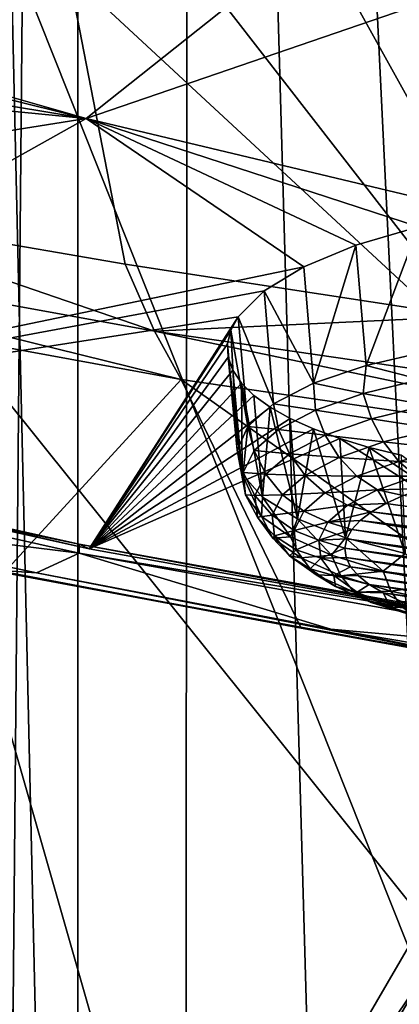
# Model space of a CAD drawing. Header units: millimetres. Extents: x -24 to 24, y 0 to 188.
# Tile 68 of 256: x -10.97 to -9.92, y 128.16 to 130.89. Entities that reach past the tile are written whole.
import ezdxf

# ---------------------------------------------------------------- set-up
doc = ezdxf.new("R2010")
doc.units = ezdxf.units.MM
doc.header["$LTSCALE"] = 58.620611
for name, color, linetype in [('12', 7, 'CONTINUOUS'), ('13', 7, 'CONTINUOUS'), ('147', 7, 'CONTINUOUS'), ('161', 7, 'CONTINUOUS'), ('191', 7, 'CONTINUOUS'), ('194', 7, 'CONTINUOUS'), ('197', 7, 'CONTINUOUS'), ('2', 7, 'CONTINUOUS'), ('211', 7, 'CONTINUOUS'), ('212', 7, 'CONTINUOUS'), ('213', 7, 'CONTINUOUS'), ('229', 7, 'CONTINUOUS'), ('253', 7, 'CONTINUOUS'), ('347', 7, 'CONTINUOUS'), ('366', 7, 'CONTINUOUS'), ('367', 7, 'CONTINUOUS'), ('368', 7, 'CONTINUOUS'), ('369', 7, 'CONTINUOUS'), ('370', 7, 'CONTINUOUS')]:
    doc.layers.add(name, color=color, linetype=linetype)

msp = doc.modelspace()

# ---------------------------------------------------------------- linework, layer by layer
at = {"layer": '12', "color": 7, "linetype": 'CONTINUOUS'}
for points in [[(-13.2, 136.9457, 106.8622), (0, 136.9457, 106.8622), (0, 114.8352, 36.7366), (-13.2, 136.9457, 106.8622)], [(-13.1992, 125.1156, 69.3419), (-13.2, 136.9457, 106.8622), (0, 114.8352, 36.7366), (-13.1992, 125.1156, 69.3419)]]:
    msp.add_3dface(points, dxfattribs=at)
at = {"layer": '13', "color": 7, "linetype": 'CONTINUOUS'}
for points in [[(-7.2577, 131.0048, 109.2596), (-13.2, 136.6192, 107.4894), (-8.2314, 130.1761, 109.5209), (-7.2577, 131.0048, 109.2596)], [(-8.2314, 130.1761, 109.5209), (-13.2, 136.6192, 107.4894), (-9.1019, 129.2487, 109.8133), (-8.2314, 130.1761, 109.5209)], [(-9.1019, 129.2487, 109.8133), (-13.2, 136.6192, 107.4894), (-9.8581, 128.2343, 110.1332), (-9.1019, 129.2487, 109.8133)], [(-9.8581, 128.2343, 110.1332), (-13.2, 136.6192, 107.4894), (-10.4906, 127.1456, 110.4764), (-9.8581, 128.2343, 110.1332)], [(-10.4906, 127.1456, 110.4764), (-13.2, 136.6192, 107.4894), (-10.9914, 125.9962, 110.8388), (-10.4906, 127.1456, 110.4764)]]:
    msp.add_3dface(points, dxfattribs=at)
at = {"layer": '147', "color": 7, "linetype": 'CONTINUOUS'}
for points in [[(-10.9853, 126.1632, 111.3104), (-15.1798, 135.0402, 108.5115), (-10.4832, 127.3104, 110.9487), (-10.9853, 126.1632, 111.3104)], [(-10.4832, 127.3104, 110.9487), (-15.1798, 135.0402, 108.5115), (-9.85, 128.3969, 110.6062), (-10.4832, 127.3104, 110.9487)], [(-9.85, 128.3969, 110.6062), (-15.1798, 135.0402, 108.5115), (-9.0934, 129.4091, 110.287), (-9.85, 128.3969, 110.6062)], [(-9.0934, 129.4091, 110.287), (-15.1798, 135.0402, 108.5115), (-8.223, 130.3344, 109.9953), (-9.0934, 129.4091, 110.287)], [(-8.223, 130.3344, 109.9953), (-15.1798, 135.0402, 108.5115), (-7.2497, 131.1612, 109.7346), (-8.223, 130.3344, 109.9953)]]:
    msp.add_3dface(points, dxfattribs=at)
at = {"layer": '161', "color": 7, "linetype": 'CONTINUOUS'}
for points in [[(-11.3861, 111.118, 116.3687), (-10.5259, 110.6064, 116.5301), (-11.2006, 140.014, 208.4145), (-11.3861, 111.118, 116.3687)], [(-11.2006, 140.014, 208.4145), (-10.5259, 110.6064, 116.5301), (-10.4987, 139.4836, 208.1706), (-11.2006, 140.014, 208.4145)], [(-10.5259, 110.6064, 116.5301), (-9.6618, 110.1407, 116.6769), (-10.4987, 139.4836, 208.1706), (-10.5259, 110.6064, 116.5301)], [(-10.4987, 139.4836, 208.1706), (-9.6618, 110.1407, 116.6769), (-9.8016, 138.9973, 207.9467), (-10.4987, 139.4836, 208.1706)]]:
    msp.add_3dface(points, dxfattribs=at)
at = {"layer": '191', "color": 7, "linetype": 'CONTINUOUS'}
for points in [[(-9.8581, 128.2343, 110.1332), (-10.4832, 127.3104, 110.9487), (-9.85, 128.3969, 110.6062), (-9.8581, 128.2343, 110.1332)], [(-9.8581, 128.2343, 110.1332), (-10.4906, 127.1456, 110.4764), (-10.4832, 127.3104, 110.9487), (-9.8581, 128.2343, 110.1332)]]:
    msp.add_3dface(points, dxfattribs=at)
at = {"layer": '194', "color": 7, "linetype": 'CONTINUOUS'}
for points in [[(-12.8344, 131.9744, 214.4145), (-10.9559, 131.6461, 213.3732), (-11.6011, 130.3735, 215.662), (-12.8344, 131.9744, 214.4145)], [(-11.6011, 130.3735, 215.662), (-10.9559, 131.6461, 213.3732), (-10.6783, 130.2148, 215.1586), (-11.6011, 130.3735, 215.662)], [(-10.9559, 131.6461, 213.3732), (-8.9853, 131.3709, 212.5004), (-9.7316, 130.0694, 214.6974), (-10.9559, 131.6461, 213.3732)], [(-10.6783, 130.2148, 215.1586), (-10.9559, 131.6461, 213.3732), (-9.7316, 130.0694, 214.6974), (-10.6783, 130.2148, 215.1586)]]:
    msp.add_3dface(points, dxfattribs=at)
at = {"layer": '197', "color": 7, "linetype": 'CONTINUOUS'}
for points in [[(-11.6011, 130.3735, 215.662), (-10.5973, 130.029, 215.4252), (-12.393, 130.3558, 216.4615), (-11.6011, 130.3735, 215.662)], [(-12.393, 130.3558, 216.4615), (-10.5973, 130.029, 215.4252), (-10.5232, 129.8954, 215.7271), (-12.393, 130.3558, 216.4615)], [(-12.2944, 130.2194, 216.7546), (-12.393, 130.3558, 216.4615), (-10.5232, 129.8954, 215.7271), (-12.2944, 130.2194, 216.7546)], [(-11.6011, 130.3735, 215.662), (-10.6783, 130.2148, 215.1586), (-10.5973, 130.029, 215.4252), (-11.6011, 130.3735, 215.662)], [(-10.6783, 130.2148, 215.1586), (-9.7316, 130.0694, 214.6974), (-10.5973, 130.029, 215.4252), (-10.6783, 130.2148, 215.1586)], [(-9.7316, 130.0694, 214.6974), (-8.707, 129.7547, 214.5551), (-10.5973, 130.029, 215.4252), (-9.7316, 130.0694, 214.6974)], [(-10.5973, 130.029, 215.4252), (-8.707, 129.7547, 214.5551), (-8.6584, 129.623, 214.8633), (-10.5973, 130.029, 215.4252)], [(-10.5232, 129.8954, 215.7271), (-10.5973, 130.029, 215.4252), (-8.6584, 129.623, 214.8633), (-10.5232, 129.8954, 215.7271)]]:
    msp.add_3dface(points, dxfattribs=at)
at = {"layer": '2', "color": 7, "linetype": 'CONTINUOUS'}
for points in [[(-12.766, 148, -20.6178), (-10.8092, 148, -21.7077), (-12.766, 0.5, -20.6178), (-12.766, 148, -20.6178)], [(-12.766, 0.5, -20.6178), (-10.8092, 148, -21.7077), (-10.8092, 0.5, -21.7077), (-12.766, 0.5, -20.6178)], [(-10.8092, 148, 21.7077), (-12.766, 148, 20.6178), (-11.0277, 123.9702, 21.5975), (-10.8092, 148, 21.7077)], [(-9.6437, 123.9909, 22.25), (-10.8092, 148, 21.7077), (-11.0277, 123.9702, 21.5975), (-9.6437, 123.9909, 22.25)], [(-10.8092, 148, -21.7077), (-8.7601, 148, -22.6125), (-10.8092, 0.5, -21.7077), (-10.8092, 148, -21.7077)], [(-10.8092, 0.5, -21.7077), (-8.7601, 148, -22.6125), (-8.7601, 0.5, -22.6125), (-10.8092, 0.5, -21.7077)], [(-8.7601, 148, 22.6125), (-10.8092, 148, 21.7077), (-9.6437, 123.9909, 22.25), (-8.7601, 148, 22.6125)]]:
    msp.add_3dface(points, dxfattribs=at)
at = {"layer": '211', "color": 7, "linetype": 'CONTINUOUS'}
for points in [[(-12.2944, 130.2194, 216.7546), (-10.5232, 129.8954, 215.7271), (-11.0121, 129.3628, 218.8427), (-12.2944, 130.2194, 216.7546)], [(-11.0121, 129.3628, 218.8427), (-10.5232, 129.8954, 215.7271), (-10.1901, 129.2062, 218.3463), (-11.0121, 129.3628, 218.8427)], [(-10.5232, 129.8954, 215.7271), (-8.6584, 129.623, 214.8633), (-9.3435, 129.062, 217.889), (-10.5232, 129.8954, 215.7271)], [(-10.1901, 129.2062, 218.3463), (-10.5232, 129.8954, 215.7271), (-9.3435, 129.062, 217.889), (-10.1901, 129.2062, 218.3463)]]:
    msp.add_3dface(points, dxfattribs=at)
at = {"layer": '212', "color": 7, "linetype": 'CONTINUOUS'}
for points in [[(-10.9239, 129.3595, 218.9812), (-11.7131, 129.5266, 219.5112), (-11.0627, 129.3686, 218.9724), (-10.9239, 129.3595, 218.9812)], [(-11.0121, 129.3628, 218.8427), (-10.1901, 129.2062, 218.3463), (-11.0627, 129.3686, 218.9724), (-11.0121, 129.3628, 218.8427)], [(-10.1901, 129.2062, 218.3463), (-9.4728, 129.0771, 218.048), (-11.0627, 129.3686, 218.9724), (-10.1901, 129.2062, 218.3463)], [(-9.4728, 129.0771, 218.048), (-10.9239, 129.3595, 218.9812), (-11.0627, 129.3686, 218.9724), (-9.4728, 129.0771, 218.048)], [(-10.1084, 129.2042, 218.4888), (-10.9239, 129.3595, 218.9812), (-9.4728, 129.0771, 218.048), (-10.1084, 129.2042, 218.4888)], [(-10.1901, 129.2062, 218.3463), (-9.3435, 129.062, 217.889), (-9.4728, 129.0771, 218.048), (-10.1901, 129.2062, 218.3463)], [(-9.2685, 129.0612, 218.0351), (-10.1084, 129.2042, 218.4888), (-9.4728, 129.0771, 218.048), (-9.2685, 129.0612, 218.0351)]]:
    msp.add_3dface(points, dxfattribs=at)
at = {"layer": '213', "color": 7, "linetype": 'CONTINUOUS'}
for points in [[(-12.3386, 129.7559, 220.2362), (-11.7131, 129.5266, 219.5112), (-10.8054, 129.414, 219.1518), (-12.3386, 129.7559, 220.2362)], [(-11.7131, 129.5266, 219.5112), (-10.9239, 129.3595, 218.9812), (-10.8054, 129.414, 219.1518), (-11.7131, 129.5266, 219.5112)], [(-10.9239, 129.3595, 218.9812), (-10.1084, 129.2042, 218.4888), (-10.8054, 129.414, 219.1518), (-10.9239, 129.3595, 218.9812)], [(-10.8054, 129.414, 219.1518), (-10.1084, 129.2042, 218.4888), (-9.1682, 129.1189, 218.2159), (-10.8054, 129.414, 219.1518)], [(-10.1084, 129.2042, 218.4888), (-9.2685, 129.0612, 218.0351), (-9.1682, 129.1189, 218.2159), (-10.1084, 129.2042, 218.4888)]]:
    msp.add_3dface(points, dxfattribs=at)
at = {"layer": '229', "color": 7, "linetype": 'CONTINUOUS'}
for points in [[(-12.3389, 129.7808, 220.2286), (-12.3386, 129.7559, 220.2362), (-10.8058, 129.4389, 219.1442), (-12.3389, 129.7808, 220.2286)], [(-12.3386, 129.7559, 220.2362), (-10.8054, 129.414, 219.1518), (-10.8058, 129.4389, 219.1442), (-12.3386, 129.7559, 220.2362)], [(-10.8058, 129.4389, 219.1442), (-10.8054, 129.414, 219.1518), (-9.1686, 129.1438, 218.2083), (-10.8058, 129.4389, 219.1442)], [(-10.8054, 129.414, 219.1518), (-9.1682, 129.1189, 218.2159), (-9.1686, 129.1438, 218.2083), (-10.8054, 129.414, 219.1518)]]:
    msp.add_3dface(points, dxfattribs=at)
at = {"layer": '253', "color": 7, "linetype": 'CONTINUOUS'}
for points in [[(-10.7859, 130.6183, 222.6803), (-9.4635, 131.6686, 225.2414), (-11.8022, 130.9083, 223.5995), (-10.7859, 130.6183, 222.6803)], [(-8.4838, 131.4074, 224.413), (-9.4635, 131.6686, 225.2414), (-10.7859, 130.6183, 222.6803), (-8.4838, 131.4074, 224.413)], [(-9.6864, 130.3559, 221.848), (-8.4838, 131.4074, 224.413), (-10.7859, 130.6183, 222.6803), (-9.6864, 130.3559, 221.848)], [(-10.7859, 130.6183, 222.6803), (-11.8022, 130.9083, 223.5995), (-11.8307, 130.8755, 223.511), (-10.7859, 130.6183, 222.6803)], [(-11.9224, 130.8055, 223.3242), (-10.7859, 130.6183, 222.6803), (-11.8307, 130.8755, 223.511), (-11.9224, 130.8055, 223.3242)], [(-12.0511, 130.7416, 223.1563), (-10.7859, 130.6183, 222.6803), (-11.9224, 130.8055, 223.3242), (-12.0511, 130.7416, 223.1563)], [(-13.7179, 130.1514, 221.493), (-10.7859, 130.6183, 222.6803), (-12.0511, 130.7416, 223.1563), (-13.7179, 130.1514, 221.493)], [(-12.3073, 129.7669, 220.2736), (-10.7859, 130.6183, 222.6803), (-13.7179, 130.1514, 221.493), (-12.3073, 129.7669, 220.2736)], [(-10.7859, 130.6183, 222.6803), (-12.3073, 129.7669, 220.2736), (-10.1832, 130.2071, 221.4774), (-10.7859, 130.6183, 222.6803)], [(-9.6864, 130.3559, 221.848), (-10.7859, 130.6183, 222.6803), (-9.865, 130.3185, 221.7614), (-9.6864, 130.3559, 221.848)], [(-9.865, 130.3185, 221.7614), (-10.7859, 130.6183, 222.6803), (-10.0385, 130.2673, 221.6342), (-9.865, 130.3185, 221.7614)], [(-10.0385, 130.2673, 221.6342), (-10.7859, 130.6183, 222.6803), (-10.1832, 130.2071, 221.4774), (-10.0385, 130.2673, 221.6342)], [(-10.1832, 130.2071, 221.4774), (-12.3073, 129.7669, 220.2736), (-10.2927, 130.1408, 221.2979), (-10.1832, 130.2071, 221.4774)], [(-10.2927, 130.1408, 221.2979), (-12.3073, 129.7669, 220.2736), (-10.3651, 130.0688, 221.0972), (-10.2927, 130.1408, 221.2979)], [(-12.3073, 129.7669, 220.2736), (-10.7782, 129.4259, 219.192), (-10.3651, 130.0688, 221.0972), (-12.3073, 129.7669, 220.2736)], [(-10.3651, 130.0688, 221.0972), (-10.7782, 129.4259, 219.192), (-10.3855, 130.0317, 220.9918), (-10.3651, 130.0688, 221.0972)], [(-10.3855, 130.0317, 220.9918), (-10.7782, 129.4259, 219.192), (-10.3948, 129.9945, 220.8849), (-10.3855, 130.0317, 220.9918)], [(-10.3948, 129.9945, 220.8849), (-10.7782, 129.4259, 219.192), (-10.393, 129.9575, 220.7776), (-10.3948, 129.9945, 220.8849)], [(-10.393, 129.9575, 220.7776), (-10.7782, 129.4259, 219.192), (-10.38, 129.9211, 220.671), (-10.393, 129.9575, 220.7776)], [(-10.38, 129.9211, 220.671), (-10.7782, 129.4259, 219.192), (-10.3561, 129.8855, 220.5659), (-10.38, 129.9211, 220.671)], [(-10.3561, 129.8855, 220.5659), (-10.7782, 129.4259, 219.192), (-10.3213, 129.8512, 220.4636), (-10.3561, 129.8855, 220.5659)], [(-10.3213, 129.8512, 220.4636), (-10.7782, 129.4259, 219.192), (-10.2762, 129.8183, 220.3649), (-10.3213, 129.8512, 220.4636)], [(-10.2762, 129.8183, 220.3649), (-10.7782, 129.4259, 219.192), (-10.2211, 129.7872, 220.2709), (-10.2762, 129.8183, 220.3649)], [(-10.2211, 129.7872, 220.2709), (-10.7782, 129.4259, 219.192), (-10.1565, 129.7582, 220.1824), (-10.2211, 129.7872, 220.2709)], [(-10.1565, 129.7582, 220.1824), (-10.7782, 129.4259, 219.192), (-10.083, 129.7315, 220.1003), (-10.1565, 129.7582, 220.1824)], [(-10.7782, 129.4259, 219.192), (-9.1452, 129.1316, 218.2585), (-10.083, 129.7315, 220.1003), (-10.7782, 129.4259, 219.192)], [(-10.083, 129.7315, 220.1003), (-9.1452, 129.1316, 218.2585), (-10.0015, 129.7073, 220.0254), (-10.083, 129.7315, 220.1003)], [(-10.0015, 129.7073, 220.0254), (-9.1452, 129.1316, 218.2585), (-9.9127, 129.686, 219.9584), (-10.0015, 129.7073, 220.0254)]]:
    msp.add_3dface(points, dxfattribs=at)
at = {"layer": '347', "color": 7, "linetype": 'CONTINUOUS'}
for points in [[(-12.3389, 129.7808, 220.2286), (-10.8058, 129.4389, 219.1442), (-10.7782, 129.4259, 219.192), (-12.3389, 129.7808, 220.2286)], [(-12.3389, 129.7808, 220.2286), (-10.7782, 129.4259, 219.192), (-12.3073, 129.7669, 220.2736), (-12.3389, 129.7808, 220.2286)], [(-10.8058, 129.4389, 219.1442), (-9.1686, 129.1438, 218.2083), (-9.1452, 129.1316, 218.2585), (-10.8058, 129.4389, 219.1442)], [(-10.8058, 129.4389, 219.1442), (-9.1452, 129.1316, 218.2585), (-10.7782, 129.4259, 219.192), (-10.8058, 129.4389, 219.1442)]]:
    msp.add_3dface(points, dxfattribs=at)
at = {"layer": '366', "color": 7, "linetype": 'CONTINUOUS'}
for points in [[(-9.9077, 129.5736, 221.4895), (-9.9553, 129.552, 221.4209), (-8.4624, 129.347, 220.7706), (-9.9077, 129.5736, 221.4895)], [(-9.9553, 129.552, 221.4209), (-9.995, 129.5291, 221.3482), (-8.4624, 129.347, 220.7706), (-9.9553, 129.552, 221.4209)], [(-10.0266, 129.505, 221.272), (-8.494, 129.3229, 220.6944), (-9.995, 129.5291, 221.3482), (-10.0266, 129.505, 221.272)], [(-9.995, 129.5291, 221.3482), (-8.494, 129.3229, 220.6944), (-8.4624, 129.347, 220.7706), (-9.995, 129.5291, 221.3482)], [(-10.0498, 129.48, 221.1927), (-8.5813, 129.2784, 220.5531), (-10.0266, 129.505, 221.272), (-10.0498, 129.48, 221.1927)], [(-8.5337, 129.3, 220.6218), (-8.494, 129.3229, 220.6944), (-10.0266, 129.505, 221.272), (-8.5337, 129.3, 220.6218)], [(-8.5813, 129.2784, 220.5531), (-8.5337, 129.3, 220.6218), (-10.0266, 129.505, 221.272), (-8.5813, 129.2784, 220.5531)], [(-10.0642, 129.4544, 221.1114), (-8.6363, 129.2583, 220.4895), (-10.0498, 129.48, 221.1927), (-10.0642, 129.4544, 221.1114)], [(-8.6363, 129.2583, 220.4895), (-8.5813, 129.2784, 220.5531), (-10.0498, 129.48, 221.1927), (-8.6363, 129.2583, 220.4895)], [(-10.0696, 129.4285, 221.0292), (-8.698, 129.2401, 220.4318), (-10.0642, 129.4544, 221.1114), (-10.0696, 129.4285, 221.0292)], [(-8.7656, 129.224, 220.3805), (-8.698, 129.2401, 220.4318), (-10.0696, 129.4285, 221.0292), (-8.7656, 129.224, 220.3805)], [(-10.0659, 129.4025, 220.9469), (-8.7656, 129.224, 220.3805), (-10.0696, 129.4285, 221.0292), (-10.0659, 129.4025, 220.9469)], [(-8.698, 129.2401, 220.4318), (-8.6363, 129.2583, 220.4895), (-10.0642, 129.4544, 221.1114), (-8.698, 129.2401, 220.4318)], [(-8.8385, 129.21, 220.3363), (-8.7656, 129.224, 220.3805), (-10.0659, 129.4025, 220.9469), (-8.8385, 129.21, 220.3363)], [(-10.0532, 129.3768, 220.8653), (-8.8385, 129.21, 220.3363), (-10.0659, 129.4025, 220.9469), (-10.0532, 129.3768, 220.8653)], [(-8.9158, 129.1984, 220.2995), (-8.8385, 129.21, 220.3363), (-10.0532, 129.3768, 220.8653), (-8.9158, 129.1984, 220.2995)], [(-10.0317, 129.3517, 220.7856), (-8.9158, 129.1984, 220.2995), (-10.0532, 129.3768, 220.8653), (-10.0317, 129.3517, 220.7856)], [(-8.9968, 129.1893, 220.2707), (-8.9158, 129.1984, 220.2995), (-10.0317, 129.3517, 220.7856), (-8.9968, 129.1893, 220.2707)], [(-10.0015, 129.3273, 220.7083), (-8.9968, 129.1893, 220.2707), (-10.0317, 129.3517, 220.7856), (-10.0015, 129.3273, 220.7083)], [(-9.0804, 129.1828, 220.2501), (-8.9968, 129.1893, 220.2707), (-10.0015, 129.3273, 220.7083), (-9.0804, 129.1828, 220.2501)], [(-9.9631, 129.3041, 220.6346), (-9.0804, 129.1828, 220.2501), (-10.0015, 129.3273, 220.7083), (-9.9631, 129.3041, 220.6346)], [(-9.1659, 129.179, 220.238), (-9.0804, 129.1828, 220.2501), (-9.9631, 129.3041, 220.6346), (-9.1659, 129.179, 220.238)], [(-9.9167, 129.2821, 220.565), (-9.1659, 129.179, 220.238), (-9.9631, 129.3041, 220.6346), (-9.9167, 129.2821, 220.565)]]:
    msp.add_3dface(points, dxfattribs=at)
at = {"layer": '367', "color": 7, "linetype": 'CONTINUOUS'}
for points in [[(-9.8352, 129.9747, 221.851), (-10.0104, 129.9345, 221.7235), (-9.8594, 129.8955, 221.8404), (-9.8352, 129.9747, 221.851)], [(-10.0104, 129.9345, 221.7235), (-10.1562, 129.8849, 221.566), (-10.0184, 129.8568, 221.7176), (-10.0104, 129.9345, 221.7235)], [(-9.8594, 129.8955, 221.8404), (-10.0104, 129.9345, 221.7235), (-10.0184, 129.8568, 221.7176), (-9.8594, 129.8955, 221.8404)], [(-9.8594, 129.8955, 221.8404), (-10.0184, 129.8568, 221.7176), (-9.8412, 129.824, 221.8343), (-9.8594, 129.8955, 221.8404)], [(-10.1562, 129.8849, 221.566), (-10.2669, 129.8276, 221.3843), (-10.151, 129.81, 221.5691), (-10.1562, 129.8849, 221.566)], [(-10.0184, 129.8568, 221.7176), (-10.1562, 129.8849, 221.566), (-10.151, 129.81, 221.5691), (-10.0184, 129.8568, 221.7176)], [(-10.0184, 129.8568, 221.7176), (-10.151, 129.81, 221.5691), (-9.9955, 129.7864, 221.7152), (-10.0184, 129.8568, 221.7176)], [(-9.8412, 129.824, 221.8343), (-10.0184, 129.8568, 221.7176), (-9.9955, 129.7864, 221.7152), (-9.8412, 129.824, 221.8343)], [(-10.151, 129.81, 221.5691), (-10.2669, 129.8276, 221.3843), (-10.2528, 129.7566, 221.3999), (-10.151, 129.81, 221.5691)], [(-10.151, 129.81, 221.5691), (-10.2528, 129.7566, 221.3999), (-10.1242, 129.741, 221.5711), (-10.151, 129.81, 221.5691)], [(-9.9955, 129.7864, 221.7152), (-10.151, 129.81, 221.5691), (-10.1242, 129.741, 221.5711), (-9.9955, 129.7864, 221.7152)], [(-9.8412, 129.824, 221.8343), (-9.9955, 129.7864, 221.7152), (-9.8145, 129.7582, 221.8132), (-9.8412, 129.824, 221.8343)], [(-9.9955, 129.7864, 221.7152), (-10.1242, 129.741, 221.5711), (-9.962, 129.7223, 221.6994), (-9.9955, 129.7864, 221.7152)], [(-9.8145, 129.7582, 221.8132), (-9.9955, 129.7864, 221.7152), (-9.962, 129.7223, 221.6994), (-9.8145, 129.7582, 221.8132)], [(-10.2528, 129.7566, 221.3999), (-10.223, 129.6892, 221.4069), (-10.1242, 129.741, 221.5711), (-10.2528, 129.7566, 221.3999)], [(-9.8145, 129.7582, 221.8132), (-9.962, 129.7223, 221.6994), (-9.7811, 129.7022, 221.7781), (-9.8145, 129.7582, 221.8132)], [(-10.1242, 129.741, 221.5711), (-10.223, 129.6892, 221.4069), (-10.0849, 129.6789, 221.5617), (-10.1242, 129.741, 221.5711)], [(-9.962, 129.7223, 221.6994), (-10.1242, 129.741, 221.5711), (-10.0849, 129.6789, 221.5617), (-9.962, 129.7223, 221.6994)], [(-9.962, 129.7223, 221.6994), (-10.0849, 129.6789, 221.5617), (-9.9198, 129.6684, 221.671), (-9.962, 129.7223, 221.6994)], [(-9.7811, 129.7022, 221.7781), (-9.962, 129.7223, 221.6994), (-9.9198, 129.6684, 221.671), (-9.7811, 129.7022, 221.7781)], [(-9.7428, 129.6594, 221.7314), (-9.7811, 129.7022, 221.7781), (-9.9198, 129.6684, 221.671), (-9.7428, 129.6594, 221.7314)], [(-10.223, 129.6892, 221.4069), (-10.1793, 129.6294, 221.4048), (-10.0849, 129.6789, 221.5617), (-10.223, 129.6892, 221.4069)], [(-10.0849, 129.6789, 221.5617), (-10.1793, 129.6294, 221.4048), (-10.0356, 129.6276, 221.5414), (-10.0849, 129.6789, 221.5617)], [(-9.9198, 129.6684, 221.671), (-10.0849, 129.6789, 221.5617), (-10.0356, 129.6276, 221.5414), (-9.9198, 129.6684, 221.671)], [(-9.8716, 129.628, 221.6319), (-9.9198, 129.6684, 221.671), (-10.0356, 129.6276, 221.5414), (-9.8716, 129.628, 221.6319)], [(-9.8716, 129.628, 221.6319), (-9.7428, 129.6594, 221.7314), (-9.9198, 129.6684, 221.671), (-9.8716, 129.628, 221.6319)], [(-10.1793, 129.6294, 221.4048), (-10.1244, 129.581, 221.3938), (-10.0356, 129.6276, 221.5414), (-10.1793, 129.6294, 221.4048)], [(-10.1244, 129.581, 221.3938), (-9.9791, 129.5901, 221.5116), (-10.0356, 129.6276, 221.5414), (-10.1244, 129.581, 221.3938)], [(-9.9791, 129.5901, 221.5116), (-9.8716, 129.628, 221.6319), (-10.0356, 129.6276, 221.5414), (-9.9791, 129.5901, 221.5116)], [(-9.9791, 129.5901, 221.5116), (-9.8527, 129.5937, 221.5531), (-9.8716, 129.628, 221.6319), (-9.9791, 129.5901, 221.5116)], [(-9.9077, 129.5736, 221.4895), (-9.8527, 129.5937, 221.5531), (-9.9791, 129.5901, 221.5116), (-9.9077, 129.5736, 221.4895)], [(-10.0616, 129.5468, 221.3745), (-9.9791, 129.5901, 221.5116), (-10.1244, 129.581, 221.3938), (-10.0616, 129.5468, 221.3745)], [(-10.0616, 129.5468, 221.3745), (-9.9553, 129.552, 221.4209), (-9.9791, 129.5901, 221.5116), (-10.0616, 129.5468, 221.3745)], [(-9.9553, 129.552, 221.4209), (-9.9077, 129.5736, 221.4895), (-9.9791, 129.5901, 221.5116), (-9.9553, 129.552, 221.4209)], [(-9.995, 129.5291, 221.3482), (-9.9553, 129.552, 221.4209), (-10.0616, 129.5468, 221.3745), (-9.995, 129.5291, 221.3482)]]:
    msp.add_3dface(points, dxfattribs=at)
at = {"layer": '368', "color": 7, "linetype": 'CONTINUOUS'}
for points in [[(-10.2528, 129.7566, 221.3999), (-10.2669, 129.8276, 221.3843), (-10.3383, 129.7649, 221.1855), (-10.2528, 129.7566, 221.3999)], [(-10.3383, 129.7649, 221.1855), (-10.3677, 129.6992, 220.9772), (-10.3511, 129.6378, 221.0229), (-10.3383, 129.7649, 221.1855)], [(-10.3202, 129.6986, 221.2157), (-10.3383, 129.7649, 221.1855), (-10.3511, 129.6378, 221.0229), (-10.3202, 129.6986, 221.2157)], [(-10.2528, 129.7566, 221.3999), (-10.3383, 129.7649, 221.1855), (-10.3202, 129.6986, 221.2157), (-10.2528, 129.7566, 221.3999)], [(-10.223, 129.6892, 221.4069), (-10.2528, 129.7566, 221.3999), (-10.3202, 129.6986, 221.2157), (-10.223, 129.6892, 221.4069)], [(-10.3677, 129.6992, 220.9772), (-10.354, 129.6331, 220.7675), (-10.3442, 129.5763, 220.8279), (-10.3677, 129.6992, 220.9772)], [(-10.3511, 129.6378, 221.0229), (-10.3677, 129.6992, 220.9772), (-10.3442, 129.5763, 220.8279), (-10.3511, 129.6378, 221.0229)], [(-10.3202, 129.6986, 221.2157), (-10.3511, 129.6378, 221.0229), (-10.2884, 129.6329, 221.2282), (-10.3202, 129.6986, 221.2157)], [(-10.223, 129.6892, 221.4069), (-10.3202, 129.6986, 221.2157), (-10.2884, 129.6329, 221.2282), (-10.223, 129.6892, 221.4069)], [(-10.1793, 129.6294, 221.4048), (-10.223, 129.6892, 221.4069), (-10.2884, 129.6329, 221.2282), (-10.1793, 129.6294, 221.4048)], [(-10.354, 129.6331, 220.7675), (-10.2976, 129.5691, 220.5644), (-10.2999, 129.5162, 220.6374), (-10.354, 129.6331, 220.7675)], [(-10.3442, 129.5763, 220.8279), (-10.354, 129.6331, 220.7675), (-10.2999, 129.5162, 220.6374), (-10.3442, 129.5763, 220.8279)], [(-10.3511, 129.6378, 221.0229), (-10.3442, 129.5763, 220.8279), (-10.3183, 129.5738, 221.041), (-10.3511, 129.6378, 221.0229)], [(-10.2884, 129.6329, 221.2282), (-10.3511, 129.6378, 221.0229), (-10.3183, 129.5738, 221.041), (-10.2884, 129.6329, 221.2282)], [(-10.2884, 129.6329, 221.2282), (-10.3183, 129.5738, 221.041), (-10.2418, 129.5756, 221.2341), (-10.2884, 129.6329, 221.2282)], [(-10.1793, 129.6294, 221.4048), (-10.2884, 129.6329, 221.2282), (-10.2418, 129.5756, 221.2341), (-10.1793, 129.6294, 221.4048)], [(-10.1244, 129.581, 221.3938), (-10.1793, 129.6294, 221.4048), (-10.2418, 129.5756, 221.2341), (-10.1244, 129.581, 221.3938)], [(-10.3442, 129.5763, 220.8279), (-10.2999, 129.5162, 220.6374), (-10.3117, 129.5142, 220.8518), (-10.3442, 129.5763, 220.8279)], [(-10.3183, 129.5738, 221.041), (-10.3442, 129.5763, 220.8279), (-10.3117, 129.5142, 220.8518), (-10.3183, 129.5738, 221.041)], [(-10.2418, 129.5756, 221.2341), (-10.3183, 129.5738, 221.041), (-10.2704, 129.5192, 221.0553), (-10.2418, 129.5756, 221.2341)], [(-10.3183, 129.5738, 221.041), (-10.3117, 129.5142, 220.8518), (-10.2704, 129.5192, 221.0553), (-10.3183, 129.5738, 221.041)], [(-10.2999, 129.5162, 220.6374), (-10.2976, 129.5691, 220.5644), (-10.2196, 129.4597, 220.458), (-10.2999, 129.5162, 220.6374)], [(-10.2976, 129.5691, 220.5644), (-10.2007, 129.5096, 220.3756), (-10.2196, 129.4597, 220.458), (-10.2976, 129.5691, 220.5644)], [(-10.2418, 129.5756, 221.2341), (-10.2704, 129.5192, 221.0553), (-10.1832, 129.5303, 221.2331), (-10.2418, 129.5756, 221.2341)], [(-10.1244, 129.581, 221.3938), (-10.2418, 129.5756, 221.2341), (-10.1832, 129.5303, 221.2331), (-10.1244, 129.581, 221.3938)], [(-10.0616, 129.5468, 221.3745), (-10.1244, 129.581, 221.3938), (-10.1832, 129.5303, 221.2331), (-10.0616, 129.5468, 221.3745)], [(-10.1162, 129.4998, 221.2252), (-10.0616, 129.5468, 221.3745), (-10.1832, 129.5303, 221.2331), (-10.1162, 129.4998, 221.2252)], [(-9.995, 129.5291, 221.3482), (-10.0616, 129.5468, 221.3745), (-10.1162, 129.4998, 221.2252), (-9.995, 129.5291, 221.3482)], [(-10.2704, 129.5192, 221.0553), (-10.3117, 129.5142, 220.8518), (-10.264, 129.4622, 220.8745), (-10.2704, 129.5192, 221.0553)], [(-10.3117, 129.5142, 220.8518), (-10.2999, 129.5162, 220.6374), (-10.2687, 129.4559, 220.667), (-10.3117, 129.5142, 220.8518)], [(-10.3117, 129.5142, 220.8518), (-10.2687, 129.4559, 220.667), (-10.264, 129.4622, 220.8745), (-10.3117, 129.5142, 220.8518)], [(-10.2999, 129.5162, 220.6374), (-10.2196, 129.4597, 220.458), (-10.2687, 129.4559, 220.667), (-10.2999, 129.5162, 220.6374)], [(-10.1832, 129.5303, 221.2331), (-10.2704, 129.5192, 221.0553), (-10.2101, 129.4773, 221.0648), (-10.1832, 129.5303, 221.2331)], [(-10.2704, 129.5192, 221.0553), (-10.264, 129.4622, 220.8745), (-10.2101, 129.4773, 221.0648), (-10.2704, 129.5192, 221.0553)], [(-10.1162, 129.4998, 221.2252), (-10.1832, 129.5303, 221.2331), (-10.2101, 129.4773, 221.0648), (-10.1162, 129.4998, 221.2252)], [(-10.0266, 129.505, 221.272), (-9.995, 129.5291, 221.3482), (-10.1162, 129.4998, 221.2252), (-10.0266, 129.505, 221.272)], [(-10.2196, 129.4597, 220.458), (-10.2007, 129.5096, 220.3756), (-10.1061, 129.4085, 220.2957), (-10.2196, 129.4597, 220.458)], [(-10.1412, 129.4505, 221.069), (-10.1162, 129.4998, 221.2252), (-10.2101, 129.4773, 221.0648), (-10.1412, 129.4505, 221.069)], [(-10.2007, 129.5096, 220.3756), (-10.0671, 129.4569, 220.2085), (-10.1061, 129.4085, 220.2957), (-10.2007, 129.5096, 220.3756)], [(-10.1412, 129.4505, 221.069), (-10.0498, 129.48, 221.1927), (-10.1162, 129.4998, 221.2252), (-10.1412, 129.4505, 221.069)], [(-10.0498, 129.48, 221.1927), (-10.0266, 129.505, 221.272), (-10.1162, 129.4998, 221.2252), (-10.0498, 129.48, 221.1927)], [(-10.264, 129.4622, 220.8745), (-10.2687, 129.4559, 220.667), (-10.2229, 129.4066, 220.6979), (-10.264, 129.4622, 220.8745)], [(-10.2687, 129.4559, 220.667), (-10.2196, 129.4597, 220.458), (-10.1908, 129.401, 220.4928), (-10.2687, 129.4559, 220.667)], [(-10.2687, 129.4559, 220.667), (-10.1908, 129.401, 220.4928), (-10.2229, 129.4066, 220.6979), (-10.2687, 129.4559, 220.667)], [(-10.2101, 129.4773, 221.0648), (-10.264, 129.4622, 220.8745), (-10.2041, 129.4236, 220.8946), (-10.2101, 129.4773, 221.0648)], [(-10.264, 129.4622, 220.8745), (-10.2229, 129.4066, 220.6979), (-10.2041, 129.4236, 220.8946), (-10.264, 129.4622, 220.8745)], [(-10.2196, 129.4597, 220.458), (-10.1061, 129.4085, 220.2957), (-10.1908, 129.401, 220.4928), (-10.2196, 129.4597, 220.458)], [(-10.1412, 129.4505, 221.069), (-10.2101, 129.4773, 221.0648), (-10.2041, 129.4236, 220.8946), (-10.1412, 129.4505, 221.069)], [(-10.0642, 129.4544, 221.1114), (-10.0498, 129.48, 221.1927), (-10.1412, 129.4505, 221.069), (-10.0642, 129.4544, 221.1114)], [(-10.1061, 129.4085, 220.2957), (-10.0671, 129.4569, 220.2085), (-9.9633, 129.3644, 220.156), (-10.1061, 129.4085, 220.2957)], [(-10.0671, 129.4569, 220.2085), (-9.9019, 129.413, 220.0695), (-9.9633, 129.3644, 220.156), (-10.0671, 129.4569, 220.2085)], [(-10.1356, 129.4007, 220.911), (-10.1412, 129.4505, 221.069), (-10.2041, 129.4236, 220.8946), (-10.1356, 129.4007, 220.911)], [(-10.0696, 129.4285, 221.0292), (-10.0642, 129.4544, 221.1114), (-10.1412, 129.4505, 221.069), (-10.0696, 129.4285, 221.0292)], [(-10.1356, 129.4007, 220.911), (-10.0696, 129.4285, 221.0292), (-10.1412, 129.4505, 221.069), (-10.1356, 129.4007, 220.911)], [(-10.0659, 129.4025, 220.9469), (-10.0696, 129.4285, 221.0292), (-10.1356, 129.4007, 220.911), (-10.0659, 129.4025, 220.9469)], [(-10.2041, 129.4236, 220.8946), (-10.2229, 129.4066, 220.6979), (-10.1654, 129.3712, 220.7284), (-10.2041, 129.4236, 220.8946)], [(-10.2229, 129.4066, 220.6979), (-10.1908, 129.401, 220.4928), (-10.1485, 129.3541, 220.5316), (-10.2229, 129.4066, 220.6979)], [(-10.2229, 129.4066, 220.6979), (-10.1485, 129.3541, 220.5316), (-10.1654, 129.3712, 220.7284), (-10.2229, 129.4066, 220.6979)], [(-10.1356, 129.4007, 220.911), (-10.2041, 129.4236, 220.8946), (-10.1654, 129.3712, 220.7284), (-10.1356, 129.4007, 220.911)], [(-10.1908, 129.401, 220.4928), (-10.1061, 129.4085, 220.2957), (-10.0807, 129.3513, 220.3353), (-10.1908, 129.401, 220.4928)], [(-10.1908, 129.401, 220.4928), (-10.0807, 129.3513, 220.3353), (-10.1485, 129.3541, 220.5316), (-10.1908, 129.401, 220.4928)], [(-10.0997, 129.352, 220.7566), (-10.1356, 129.4007, 220.911), (-10.1654, 129.3712, 220.7284), (-10.0997, 129.352, 220.7566)], [(-10.0532, 129.3768, 220.8653), (-10.0659, 129.4025, 220.9469), (-10.1356, 129.4007, 220.911), (-10.0532, 129.3768, 220.8653)], [(-10.0997, 129.352, 220.7566), (-10.0532, 129.3768, 220.8653), (-10.1356, 129.4007, 220.911), (-10.0997, 129.352, 220.7566)], [(-10.1061, 129.4085, 220.2957), (-9.9633, 129.3644, 220.156), (-10.0807, 129.3513, 220.3353), (-10.1061, 129.4085, 220.2957)], [(-9.9633, 129.3644, 220.156), (-9.9019, 129.413, 220.0695), (-9.796, 129.329, 220.0437), (-9.9633, 129.3644, 220.156)], [(-10.0317, 129.3517, 220.7856), (-10.0532, 129.3768, 220.8653), (-10.0997, 129.352, 220.7566), (-10.0317, 129.3517, 220.7856)], [(-10.0997, 129.352, 220.7566), (-10.1654, 129.3712, 220.7284), (-10.0954, 129.3219, 220.5718), (-10.0997, 129.352, 220.7566)], [(-10.1654, 129.3712, 220.7284), (-10.1485, 129.3541, 220.5316), (-10.0954, 129.3219, 220.5718), (-10.1654, 129.3712, 220.7284)], [(-10.1485, 129.3541, 220.5316), (-10.0807, 129.3513, 220.3353), (-10.0433, 129.3067, 220.3811), (-10.1485, 129.3541, 220.5316)], [(-10.1485, 129.3541, 220.5316), (-10.0433, 129.3067, 220.3811), (-10.0954, 129.3219, 220.5718), (-10.1485, 129.3541, 220.5316)], [(-10.0015, 129.3273, 220.7083), (-10.0317, 129.3517, 220.7856), (-10.0997, 129.352, 220.7566), (-10.0015, 129.3273, 220.7083)], [(-10.0347, 129.3062, 220.6112), (-10.0015, 129.3273, 220.7083), (-10.0997, 129.352, 220.7566), (-10.0347, 129.3062, 220.6112)], [(-10.0347, 129.3062, 220.6112), (-10.0997, 129.352, 220.7566), (-10.0954, 129.3219, 220.5718), (-10.0347, 129.3062, 220.6112)], [(-10.0807, 129.3513, 220.3353), (-9.9633, 129.3644, 220.156), (-9.9421, 129.3086, 220.1998), (-10.0807, 129.3513, 220.3353)], [(-10.0807, 129.3513, 220.3353), (-9.9421, 129.3086, 220.1998), (-10.0433, 129.3067, 220.3811), (-10.0807, 129.3513, 220.3353)], [(-9.9633, 129.3644, 220.156), (-9.796, 129.329, 220.0437), (-9.9421, 129.3086, 220.1998), (-9.9633, 129.3644, 220.156)], [(-10.0347, 129.3062, 220.6112), (-10.0954, 129.3219, 220.5718), (-9.9964, 129.2772, 220.4302), (-10.0347, 129.3062, 220.6112)], [(-10.0954, 129.3219, 220.5718), (-10.0433, 129.3067, 220.3811), (-9.9964, 129.2772, 220.4302), (-10.0954, 129.3219, 220.5718)], [(-9.9631, 129.3041, 220.6346), (-10.0015, 129.3273, 220.7083), (-10.0347, 129.3062, 220.6112), (-9.9631, 129.3041, 220.6346)], [(-9.9421, 129.3086, 220.1998), (-9.796, 129.329, 220.0437), (-9.7797, 129.2742, 220.0908), (-9.9421, 129.3086, 220.1998)], [(-10.0433, 129.3067, 220.3811), (-9.9421, 129.3086, 220.1998), (-9.9109, 129.2658, 220.2516), (-10.0433, 129.3067, 220.3811)], [(-10.0433, 129.3067, 220.3811), (-9.9109, 129.2658, 220.2516), (-9.9964, 129.2772, 220.4302), (-10.0433, 129.3067, 220.3811)], [(-9.9427, 129.2647, 220.4797), (-9.9631, 129.3041, 220.6346), (-10.0347, 129.3062, 220.6112), (-9.9427, 129.2647, 220.4797)], [(-9.9427, 129.2647, 220.4797), (-10.0347, 129.3062, 220.6112), (-9.9964, 129.2772, 220.4302), (-9.9427, 129.2647, 220.4797)], [(-9.9167, 129.2821, 220.565), (-9.9631, 129.3041, 220.6346), (-9.9427, 129.2647, 220.4797), (-9.9167, 129.2821, 220.565)], [(-9.9421, 129.3086, 220.1998), (-9.7797, 129.2742, 220.0908), (-9.9109, 129.2658, 220.2516), (-9.9421, 129.3086, 220.1998)], [(-9.9427, 129.2647, 220.4797), (-9.9964, 129.2772, 220.4302), (-9.8718, 129.2388, 220.3083), (-9.9427, 129.2647, 220.4797)], [(-9.9964, 129.2772, 220.4302), (-9.9109, 129.2658, 220.2516), (-9.8718, 129.2388, 220.3083), (-9.9964, 129.2772, 220.4302)], [(-9.863, 129.2618, 220.5005), (-9.9167, 129.2821, 220.565), (-9.9427, 129.2647, 220.4797), (-9.863, 129.2618, 220.5005)], [(-9.827, 129.229, 220.3665), (-9.863, 129.2618, 220.5005), (-9.9427, 129.2647, 220.4797), (-9.827, 129.229, 220.3665)], [(-9.827, 129.229, 220.3665), (-9.9427, 129.2647, 220.4797), (-9.8718, 129.2388, 220.3083), (-9.827, 129.229, 220.3665)]]:
    msp.add_3dface(points, dxfattribs=at)
at = {"layer": '369', "color": 7, "linetype": 'CONTINUOUS'}
for points in [[(-10.2927, 130.1408, 221.2979), (-10.3651, 130.0688, 221.0972), (-10.2669, 129.8276, 221.3843), (-10.2927, 130.1408, 221.2979)], [(-10.3651, 130.0688, 221.0972), (-10.3855, 130.0317, 220.9918), (-10.3383, 129.7649, 221.1855), (-10.3651, 130.0688, 221.0972)], [(-10.2669, 129.8276, 221.3843), (-10.3651, 130.0688, 221.0972), (-10.3383, 129.7649, 221.1855), (-10.2669, 129.8276, 221.3843)], [(-10.3855, 130.0317, 220.9918), (-10.3948, 129.9945, 220.8849), (-10.3677, 129.6992, 220.9772), (-10.3855, 130.0317, 220.9918)], [(-10.3855, 130.0317, 220.9918), (-10.3677, 129.6992, 220.9772), (-10.3383, 129.7649, 221.1855), (-10.3855, 130.0317, 220.9918)], [(-10.3948, 129.9945, 220.8849), (-10.393, 129.9575, 220.7776), (-10.3677, 129.6992, 220.9772), (-10.3948, 129.9945, 220.8849)], [(-10.393, 129.9575, 220.7776), (-10.38, 129.9211, 220.671), (-10.354, 129.6331, 220.7675), (-10.393, 129.9575, 220.7776)], [(-10.393, 129.9575, 220.7776), (-10.354, 129.6331, 220.7675), (-10.3677, 129.6992, 220.9772), (-10.393, 129.9575, 220.7776)], [(-10.38, 129.9211, 220.671), (-10.3561, 129.8855, 220.5659), (-10.354, 129.6331, 220.7675), (-10.38, 129.9211, 220.671)], [(-10.3561, 129.8855, 220.5659), (-10.3213, 129.8512, 220.4636), (-10.2976, 129.5691, 220.5644), (-10.3561, 129.8855, 220.5659)], [(-10.3561, 129.8855, 220.5659), (-10.2976, 129.5691, 220.5644), (-10.354, 129.6331, 220.7675), (-10.3561, 129.8855, 220.5659)], [(-10.3213, 129.8512, 220.4636), (-10.2762, 129.8183, 220.3649), (-10.2976, 129.5691, 220.5644), (-10.3213, 129.8512, 220.4636)], [(-10.2762, 129.8183, 220.3649), (-10.2007, 129.5096, 220.3756), (-10.2976, 129.5691, 220.5644), (-10.2762, 129.8183, 220.3649)], [(-10.2762, 129.8183, 220.3649), (-10.2211, 129.7872, 220.2709), (-10.2007, 129.5096, 220.3756), (-10.2762, 129.8183, 220.3649)], [(-10.2211, 129.7872, 220.2709), (-10.1565, 129.7582, 220.1824), (-10.2007, 129.5096, 220.3756), (-10.2211, 129.7872, 220.2709)], [(-10.1565, 129.7582, 220.1824), (-10.0671, 129.4569, 220.2085), (-10.2007, 129.5096, 220.3756), (-10.1565, 129.7582, 220.1824)], [(-10.1565, 129.7582, 220.1824), (-10.083, 129.7315, 220.1003), (-10.0671, 129.4569, 220.2085), (-10.1565, 129.7582, 220.1824)], [(-10.083, 129.7315, 220.1003), (-10.0015, 129.7073, 220.0254), (-10.0671, 129.4569, 220.2085), (-10.083, 129.7315, 220.1003)], [(-10.0015, 129.7073, 220.0254), (-9.9019, 129.413, 220.0695), (-10.0671, 129.4569, 220.2085), (-10.0015, 129.7073, 220.0254)], [(-10.0015, 129.7073, 220.0254), (-9.9127, 129.686, 219.9584), (-9.9019, 129.413, 220.0695), (-10.0015, 129.7073, 220.0254)]]:
    msp.add_3dface(points, dxfattribs=at)
at = {"layer": '370', "color": 7, "linetype": 'CONTINUOUS'}
for points in [[(-9.865, 130.3185, 221.7614), (-10.0385, 130.2673, 221.6342), (-10.0104, 129.9345, 221.7235), (-9.865, 130.3185, 221.7614)], [(-9.865, 130.3185, 221.7614), (-10.0104, 129.9345, 221.7235), (-9.8352, 129.9747, 221.851), (-9.865, 130.3185, 221.7614)], [(-10.0385, 130.2673, 221.6342), (-10.1832, 130.2071, 221.4774), (-10.1562, 129.8849, 221.566), (-10.0385, 130.2673, 221.6342)], [(-10.0385, 130.2673, 221.6342), (-10.1562, 129.8849, 221.566), (-10.0104, 129.9345, 221.7235), (-10.0385, 130.2673, 221.6342)], [(-10.1832, 130.2071, 221.4774), (-10.2927, 130.1408, 221.2979), (-10.1562, 129.8849, 221.566), (-10.1832, 130.2071, 221.4774)], [(-10.2927, 130.1408, 221.2979), (-10.2669, 129.8276, 221.3843), (-10.1562, 129.8849, 221.566), (-10.2927, 130.1408, 221.2979)]]:
    msp.add_3dface(points, dxfattribs=at)

doc.saveas('drawing.dxf')
